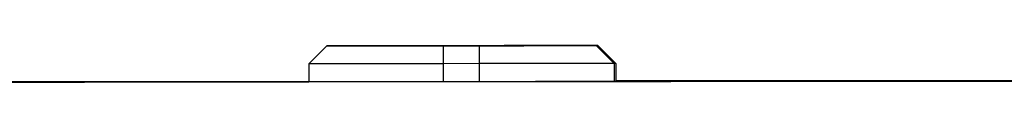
# Model space of a CAD drawing. Header units: millimetres. Extents: x -320 to 32, y 12 to 324.
# Tile 16 of 24: x -201.825 to -190.864, y 168.457 to 168.869. Entities that reach past the tile are written whole.
import ezdxf

# ---------------------------------------------------------------- set-up
doc = ezdxf.new("R2010")
doc.units = ezdxf.units.MM

msp = doc.modelspace()

# ---------------------------------------------------------------- linework, layer by layer
at = {"color": 7, "linetype": 'Continuous', "lineweight": 25}
for p, q in [((-198.406, 168.865), (-198.606, 168.664)), ((-198.39, 168.865), (-198.406, 168.865)), ((-197.11, 168.866), (-196.71, 168.867)), ((-197.11, 168.866), (-197.11, 168.666)), ((-196.686, 168.867), (-197.086, 168.867)), ((-196.71, 168.867), (-196.71, 168.667)), ((-195.406, 168.868), (-195.39, 168.869)), ((-195.206, 168.669), (-195.406, 168.868)), ((-195.19, 168.669), (-195.39, 168.869)), ((-198.606, 168.664), (-198.606, 168.464)), ((-196.71, 168.667), (-197.11, 168.666)), ((-197.11, 168.666), (-197.11, 168.466)), ((-196.71, 168.667), (-196.71, 168.467)), ((-195.19, 168.669), (-195.206, 168.669)), ((-195.206, 168.669), (-195.206, 168.469)), ((-195.19, 168.669), (-195.189, 168.469)), ((-199.073, 168.464), (-199.057, 168.464)), ((-198.961, 168.464), (-199.073, 168.464)), ((-194.733, 168.469), (-194.745, 168.469)), ((-194.726, 168.47), (-194.742, 168.469)), ((-194.733, 168.469), (-194.726, 168.47))]:
    msp.add_line(p, q, dxfattribs=at)
at = {"color": 7, "linetype": 'Continuous', "lineweight": 25, "flags": 128}
for points in [[(-198.406, 168.865), (-198.382, 168.865), (-198.309, 168.865), (-198.189, 168.865), (-198.028, 168.865), (-197.832, 168.865), (-197.607, 168.866), (-197.363, 168.866), (-197.11, 168.866)], [(-197.086, 168.867), (-197.34, 168.866), (-197.584, 168.866), (-197.809, 168.866), (-198.007, 168.866), (-198.169, 168.865), (-198.29, 168.865), (-198.364, 168.865), (-198.39, 168.865)], [(-196.71, 168.867), (-196.456, 168.867), (-196.212, 168.867), (-195.987, 168.868), (-195.79, 168.868), (-195.627, 168.868), (-195.507, 168.868), (-195.432, 168.868), (-195.406, 168.868)], [(-195.39, 168.869), (-195.414, 168.869), (-195.488, 168.869), (-195.607, 168.868), (-195.768, 168.868), (-195.965, 168.868), (-196.189, 168.868), (-196.433, 168.868), (-196.686, 168.867)], [(-197.11, 168.666), (-197.403, 168.666), (-197.684, 168.665), (-197.943, 168.665), (-198.17, 168.665), (-198.356, 168.665), (-198.493, 168.665), (-198.578, 168.664), (-198.606, 168.664)], [(-195.206, 168.669), (-195.236, 168.669), (-195.322, 168.668), (-195.461, 168.668), (-195.648, 168.668), (-195.876, 168.668), (-196.136, 168.667), (-196.417, 168.667), (-196.71, 168.667)], [(-203.317, 168.457), (-198.892, 168.463), (-194.578, 168.468), (-190.402, 168.473), (-186.388, 168.478), (-182.562, 168.483), (-178.947, 168.488), (-175.565, 168.492), (-172.438, 168.496)], [(-188.857, 168.481), (-190.116, 168.48), (-194.282, 168.475), (-195.189, 168.474)], [(-198.606, 168.47), (-203.005, 168.465), (-207.011, 168.46)], [(-199.057, 168.464), (-199.015, 168.464), (-198.89, 168.465), (-198.689, 168.465), (-198.606, 168.465)], [(-194.742, 168.469), (-194.909, 168.469), (-195.38, 168.468), (-196.084, 168.467), (-196.913, 168.466), (-197.742, 168.465), (-198.443, 168.465), (-198.91, 168.464), (-198.961, 168.464)], [(-195.189, 168.469), (-195.088, 168.469), (-194.889, 168.469), (-194.766, 168.469), (-194.726, 168.47)]]:
    msp.add_lwpolyline(points, dxfattribs=at)
at = {"color": 7, "linetype": 'Continuous', "lineweight": 25}
msp.add_open_spline([(-198.957, 168.464), (-198.961, 168.464), (-199.02, 168.464), (-199.039, 168.464), (-199.066, 168.464), (-199.071, 168.464), (-199.071, 168.464), (-199.072, 168.464)], degree=3, knots=[0, 0, 0, 0, 0.033046, 0.554466, 0.815369, 0.945835, 1, 1, 1, 1], dxfattribs=at)

doc.saveas('drawing.dxf')
